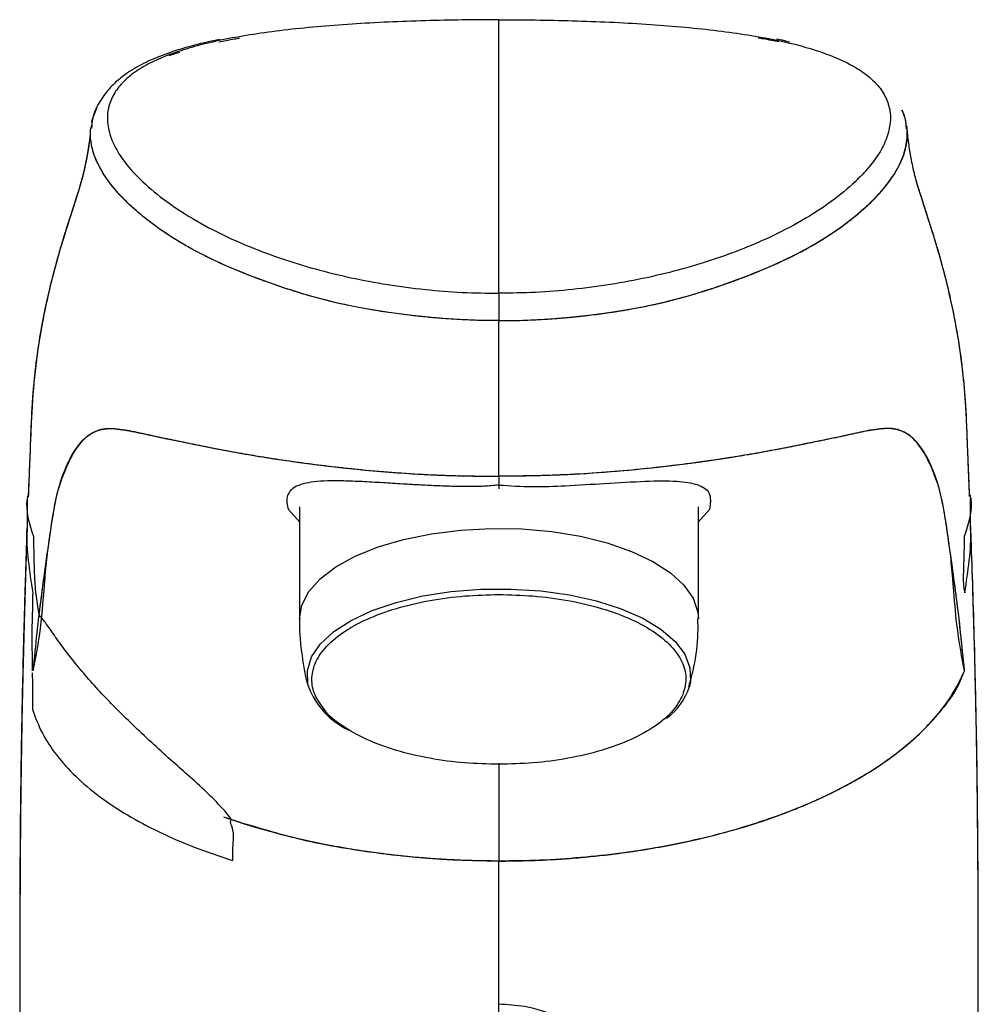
# Model space of a CAD drawing. Header units: millimetres. Extents: x 42 to 175, y 27 to 267.
# Tile 5 of 12: x 42 to 60, y 164 to 183. Entities that reach past the tile are written whole.
import ezdxf

# ---------------------------------------------------------------- set-up
doc = ezdxf.new("R2010")
doc.units = ezdxf.units.MM

msp = doc.modelspace()

# ---------------------------------------------------------------- linework, layer by layer
at = {"color": 7, "linetype": 'Continuous', "lineweight": 25}
for p, q in [((50.961, 178.098), (50.961, 183.472)), ((45.473, 183.08), (45.427, 183.071)), ((56.669, 183.032), (56.452, 183.08)), ((42.946, 181.365), (42.944, 181.349)), ((58.977, 181.347), (58.975, 181.374)), ((50.961, 174.502), (50.961, 174.258)), ((50.961, 174.502), (50.961, 174.258)), ((41.697, 174.069), (41.697, 173.435)), ((46.794, 174.022), (46.794, 174.02)), ((47.044, 173.903), (47.044, 171.7)), ((54.878, 171.7), (54.878, 173.903)), ((55.128, 174.005), (55.128, 174.022)), ((60.225, 173.435), (60.225, 174.069)), ((46.828, 173.851), (47.044, 173.607)), ((55.094, 173.851), (54.878, 173.607))]:
    msp.add_line(p, q, dxfattribs=at)
at = {"color": 7, "linetype": 'Continuous', "lineweight": 25, "flags": 128}
for points in [[(50.961, 177.56), (50.672, 177.563), (50.241, 177.578), (49.824, 177.605), (49.515, 177.632), (49.204, 177.665), (48.801, 177.718), (48.394, 177.784), (48.108, 177.838), (47.763, 177.913), (47.435, 177.995), (47.364, 178.014), (47.286, 178.036), (47.2, 178.06), (47.108, 178.088), (46.869, 178.162), (46.81, 178.181), (46.795, 178.186), (46.791, 178.187), (46.79, 178.188), (46.789, 178.188), (46.789, 178.188), (46.789, 178.188), (46.789, 178.188), (46.789, 178.188), (46.789, 178.188), (46.789, 178.188), (46.354, 178.339), (46.01, 178.469), (45.619, 178.632), (45.378, 178.741), (45.152, 178.85), (44.971, 178.945), (44.751, 179.07), (44.526, 179.208), (44.4, 179.291), (44.281, 179.373), (44.176, 179.45), (44.074, 179.527), (43.963, 179.615), (43.844, 179.714), (43.696, 179.849), (43.482, 180.067), (43.331, 180.248), (43.201, 180.433), (43.089, 180.631), (43.014, 180.812), (42.968, 180.974), (42.942, 181.152), (42.944, 181.321), (42.946, 181.333)], [(50.961, 177.56), (50.672, 177.563), (50.241, 177.578), (49.824, 177.605), (49.515, 177.632), (49.204, 177.665), (48.801, 177.718), (48.394, 177.784), (48.108, 177.838), (47.763, 177.913), (47.435, 177.995), (47.364, 178.014), (47.286, 178.036), (47.2, 178.06), (47.108, 178.088), (46.869, 178.162), (46.81, 178.181), (46.795, 178.186), (46.791, 178.187), (46.79, 178.188), (46.789, 178.188), (46.789, 178.188), (46.789, 178.188), (46.789, 178.188), (46.789, 178.188), (46.789, 178.188), (46.789, 178.188), (46.354, 178.339), (46.01, 178.469), (45.619, 178.632), (45.378, 178.741), (45.152, 178.85), (44.971, 178.945), (44.751, 179.07), (44.526, 179.208), (44.4, 179.291), (44.281, 179.373), (44.176, 179.45), (44.074, 179.527), (43.963, 179.615), (43.844, 179.714), (43.696, 179.849), (43.482, 180.067), (43.331, 180.248), (43.201, 180.433), (43.089, 180.631), (43.014, 180.812), (42.968, 180.974), (42.942, 181.152), (42.944, 181.321), (42.946, 181.333)], [(50.961, 177.56), (51.25, 177.563), (51.681, 177.578), (52.098, 177.605), (52.407, 177.632), (52.718, 177.665), (53.121, 177.718), (53.528, 177.784), (53.814, 177.838), (54.159, 177.913), (54.487, 177.995), (54.558, 178.014), (54.636, 178.036), (54.722, 178.06), (54.814, 178.088), (55.053, 178.162), (55.112, 178.181), (55.127, 178.186), (55.131, 178.187), (55.132, 178.188), (55.133, 178.188), (55.133, 178.188), (55.133, 178.188), (55.133, 178.188), (55.133, 178.188), (55.133, 178.188), (55.133, 178.188), (55.568, 178.339), (55.912, 178.469), (56.303, 178.632), (56.544, 178.741), (56.77, 178.85), (56.951, 178.945), (57.171, 179.07), (57.396, 179.208), (57.522, 179.291), (57.641, 179.373), (57.746, 179.45), (57.848, 179.527), (57.959, 179.615), (58.078, 179.714), (58.226, 179.849), (58.44, 180.067), (58.591, 180.248), (58.721, 180.433), (58.833, 180.631), (58.908, 180.812), (58.954, 180.974), (58.98, 181.152), (58.978, 181.321), (58.97, 181.373)], [(50.961, 174.502), (50.961, 174.416), (50.961, 174.33)]]:
    msp.add_lwpolyline(points, dxfattribs=at)
at = {"color": 8, "linetype": 'Continuous', "lineweight": 25, "flags": 128}
for points in [[(47.044, 171.7), (47.09, 171.972), (47.227, 172.237), (47.451, 172.489), (47.757, 172.723), (48.139, 172.933), (48.587, 173.114), (49.09, 173.262), (49.637, 173.374), (50.215, 173.446), (50.811, 173.477), (51.41, 173.467), (51.999, 173.415), (52.563, 173.323), (53.09, 173.193), (53.567, 173.028), (53.983, 172.831), (54.328, 172.609), (54.594, 172.365), (54.775, 172.105), (54.866, 171.836), (54.878, 171.7)], [(47.221, 170.371), (47.209, 170.42), (47.2, 170.688), (47.283, 170.954), (47.457, 171.21), (47.717, 171.452), (48.057, 171.671), (48.469, 171.864), (48.942, 172.025), (49.464, 172.151), (50.024, 172.238), (50.606, 172.284), (51.198, 172.288)], [(51.198, 172.288), (51.783, 172.25), (52.348, 172.171), (52.88, 172.053), (53.363, 171.899), (53.788, 171.712), (54.143, 171.497), (54.42, 171.26), (54.612, 171.006), (54.713, 170.742), (54.722, 170.473), (54.702, 170.372)]]:
    msp.add_lwpolyline(points, dxfattribs=at)
at = {"color": 7, "linetype": 'Continuous', "lineweight": 25}
for centre, radius, start, end in [((48.682, 170.93), 1.565, 200.9351, 244.3224), ((53.517, 170.75), 1.244, 306.3771, 342.279)]:
    msp.add_arc(centre, radius, start, end, dxfattribs=at)
for points, knots in [([(50.961, 183.472), (50.722, 183.471), (50.232, 183.469), (49.499, 183.453), (48.765, 183.426), (48.05, 183.386), (47.364, 183.332), (46.719, 183.266), (46.121, 183.184), (45.575, 183.088), (45.081, 182.976), (44.645, 182.846), (44.263, 182.699), (43.935, 182.53), (43.666, 182.339), (43.459, 182.122), (43.324, 181.876), (43.257, 181.601), (43.29, 181.305), (43.397, 180.999), (43.589, 180.693), (43.877, 180.361), (44.281, 180.003), (44.827, 179.623), (45.43, 179.291), (46.055, 179.01), (46.669, 178.78), (47.33, 178.576), (48.026, 178.403), (48.752, 178.267), (49.489, 178.17), (50.228, 178.108), (50.72, 178.101), (50.961, 178.098)], [0, 0, 0, 0, 0.020143, 0.041328, 0.063751, 0.087707, 0.113264, 0.140324, 0.168505, 0.198463, 0.229284, 0.261817, 0.295697, 0.330791, 0.368617, 0.407128, 0.448801, 0.492723, 0.536686, 0.579963, 0.620502, 0.659149, 0.707836, 0.753895, 0.797215, 0.828257, 0.857584, 0.885486, 0.911588, 0.935544, 0.958556, 0.979706, 1, 1, 1, 1]), ([(50.961, 183.472), (50.722, 183.471), (50.232, 183.469), (49.499, 183.453), (48.765, 183.426), (48.05, 183.386), (47.364, 183.332), (46.719, 183.266), (46.121, 183.184), (45.575, 183.088), (45.081, 182.976), (44.645, 182.846), (44.263, 182.699), (43.935, 182.53), (43.666, 182.339), (43.459, 182.122), (43.324, 181.876), (43.257, 181.601), (43.29, 181.305), (43.397, 180.999), (43.589, 180.693), (43.877, 180.361), (44.281, 180.003), (44.827, 179.623), (45.43, 179.291), (46.055, 179.01), (46.669, 178.78), (47.33, 178.576), (48.026, 178.403), (48.752, 178.267), (49.489, 178.17), (50.228, 178.108), (50.72, 178.101), (50.961, 178.098)], [0, 0, 0, 0, 0.020143, 0.0413285, 0.063751, 0.0877069, 0.1132639, 0.1403239, 0.1685053, 0.1984632, 0.2292844, 0.2618166, 0.2956973, 0.3307905, 0.3686165, 0.4071281, 0.448801, 0.4927225, 0.5366862, 0.5799627, 0.6205018, 0.6591487, 0.7078356, 0.7538951, 0.7972146, 0.8282567, 0.8575835, 0.8854861, 0.9115883, 0.9355442, 0.9585556, 0.9797055, 1, 1, 1, 1]), ([(50.961, 183.472), (51.2, 183.471), (51.69, 183.469), (52.423, 183.453), (53.157, 183.426), (53.872, 183.386), (54.558, 183.332), (55.203, 183.266), (55.801, 183.184), (56.412, 183.077), (57.007, 182.935), (57.55, 182.75), (57.959, 182.549), (58.256, 182.339), (58.463, 182.122), (58.598, 181.876), (58.665, 181.601), (58.632, 181.305), (58.525, 180.999), (58.333, 180.693), (58.045, 180.361), (57.641, 180.003), (57.095, 179.623), (56.492, 179.291), (55.867, 179.01), (55.253, 178.78), (54.592, 178.576), (53.896, 178.403), (53.17, 178.267), (52.433, 178.17), (51.694, 178.108), (51.202, 178.101), (50.961, 178.098)], [0, 0, 0, 0, 0.0201434, 0.0413293, 0.0637523, 0.0877086, 0.1132662, 0.1403267, 0.1685111, 0.1984672, 0.2399286, 0.2842687, 0.3307774, 0.3686064, 0.4071165, 0.4487903, 0.4927126, 0.5366772, 0.5799546, 0.6204944, 0.6591421, 0.707832, 0.7538924, 0.7972107, 0.8282559, 0.8575808, 0.8854839, 0.9115866, 0.9355464, 0.958555, 0.9797069, 1, 1, 1, 1]), ([(50.961, 183.472), (51.2, 183.471), (51.69, 183.469), (52.423, 183.453), (53.157, 183.426), (53.872, 183.386), (54.558, 183.332), (55.203, 183.266), (55.801, 183.184), (56.412, 183.077), (57.007, 182.935), (57.55, 182.75), (57.959, 182.549), (58.256, 182.339), (58.463, 182.122), (58.598, 181.876), (58.665, 181.601), (58.632, 181.305), (58.525, 180.999), (58.333, 180.693), (58.045, 180.361), (57.641, 180.003), (57.095, 179.623), (56.492, 179.291), (55.867, 179.01), (55.253, 178.78), (54.592, 178.576), (53.896, 178.403), (53.17, 178.267), (52.433, 178.17), (51.694, 178.108), (51.202, 178.101), (50.961, 178.098)], [0, 0, 0, 0, 0.020143, 0.041329, 0.063752, 0.087709, 0.113266, 0.140327, 0.168511, 0.198467, 0.239929, 0.284269, 0.330777, 0.368606, 0.407116, 0.44879, 0.492712, 0.536677, 0.579954, 0.620494, 0.659142, 0.707832, 0.753892, 0.797211, 0.828256, 0.857581, 0.885484, 0.911587, 0.935546, 0.958555, 0.979707, 1, 1, 1, 1]), ([(45.473, 183.08), (45.4, 183.066), (45.18, 183.023), (44.821, 182.931), (44.404, 182.799), (44.006, 182.631), (43.695, 182.453), (43.448, 182.262), (43.255, 182.065), (43.094, 181.824), (42.979, 181.583), (42.965, 181.403), (42.96, 181.333)], [0, 0, 0, 0, 0.0435673, 0.1291311, 0.2449402, 0.3625473, 0.4943472, 0.5845042, 0.6842976, 0.796008, 0.9215737, 1, 1, 1, 1]), ([(45.462, 183.036), (45.509, 183.045), (45.611, 183.066), (45.747, 183.09), (45.835, 183.105), (45.866, 183.11), (45.867, 183.11)], [0, 0, 0, 0, 0.365047, 0.779019, 0.995139, 1, 1, 1, 1]), ([(56.461, 183.035), (56.413, 183.045), (56.312, 183.066), (56.175, 183.09), (56.087, 183.105), (56.056, 183.11), (56.055, 183.11)], [0, 0, 0, 0, 0.366506, 0.779527, 0.99515, 1, 1, 1, 1]), ([(56.669, 183.032), (56.608, 183.048), (56.531, 183.068), (56.434, 183.084), (56.413, 183.088)], [0, 0, 0, 0, 0.786838, 1, 1, 1, 1]), ([(44.489, 182.767), (44.54, 182.785), (44.607, 182.81), (44.68, 182.832), (44.697, 182.837)], [0, 0, 0, 0, 0.770203, 1, 1, 1, 1]), ([(43.062, 181.728), (43.031, 181.664), (42.972, 181.543), (42.963, 181.4), (42.959, 181.334)], [0, 0, 0, 0, 0.531607, 1, 1, 1, 1]), ([(58.964, 181.337), (58.961, 181.395), (58.954, 181.522), (58.904, 181.633), (58.876, 181.693)], [0, 0, 0, 0, 0.455095, 1, 1, 1, 1]), ([(58.966, 181.325), (58.962, 181.387), (58.955, 181.519), (58.904, 181.633), (58.877, 181.692)], [0, 0, 0, 0, 0.477559, 1, 1, 1, 1]), ([(42.965, 181.456), (42.966, 181.465), (42.969, 181.486), (42.977, 181.507), (42.981, 181.519)], [0, 0, 0, 0, 0.427572, 1, 1, 1, 1]), ([(58.956, 181.462), (58.955, 181.469), (58.953, 181.483), (58.948, 181.497), (58.946, 181.504)], [0, 0, 0, 0, 0.503365, 1, 1, 1, 1]), ([(50.961, 177.56), (50.854, 177.56), (50.614, 177.562), (50.228, 177.577), (49.852, 177.601), (49.503, 177.632), (49.165, 177.668), (48.787, 177.718), (48.425, 177.777), (48.041, 177.849), (47.652, 177.936), (47.211, 178.054), (46.776, 178.189), (46.369, 178.331), (45.979, 178.48), (45.657, 178.613), (45.376, 178.74), (45.161, 178.845), (44.952, 178.954), (44.741, 179.074), (44.553, 179.19), (44.399, 179.291), (44.283, 179.372), (44.175, 179.45), (44.068, 179.531), (43.957, 179.619), (43.829, 179.727), (43.661, 179.878), (43.487, 180.056), (43.325, 180.251), (43.193, 180.439), (43.087, 180.627), (43.012, 180.808), (42.962, 180.982), (42.939, 181.152), (42.936, 181.274), (42.946, 181.336), (42.947, 181.343)], [0, 0, 0, 0, 0.017087, 0.038536, 0.062369, 0.078654, 0.096767, 0.120078, 0.145265, 0.163245, 0.19367, 0.223111, 0.257198, 0.293067, 0.323767, 0.361726, 0.386986, 0.412172, 0.433648, 0.461405, 0.492075, 0.510318, 0.528507, 0.545401, 0.562421, 0.582157, 0.604575, 0.635115, 0.685204, 0.727596, 0.771267, 0.819212, 0.863569, 0.904424, 0.950566, 0.994443, 1, 1, 1, 1]), ([(50.961, 177.56), (51.068, 177.56), (51.308, 177.562), (51.694, 177.577), (52.07, 177.601), (52.419, 177.632), (52.757, 177.668), (53.135, 177.718), (53.497, 177.777), (53.881, 177.849), (54.27, 177.936), (54.711, 178.054), (55.146, 178.189), (55.553, 178.331), (55.943, 178.48), (56.265, 178.613), (56.546, 178.74), (56.761, 178.845), (56.97, 178.954), (57.181, 179.074), (57.369, 179.19), (57.523, 179.291), (57.639, 179.372), (57.747, 179.45), (57.854, 179.531), (57.965, 179.619), (58.093, 179.727), (58.261, 179.878), (58.435, 180.056), (58.597, 180.251), (58.729, 180.439), (58.835, 180.627), (58.91, 180.808), (58.96, 180.982), (58.982, 181.152), (58.987, 181.27), (58.977, 181.327), (58.977, 181.33)], [0, 0, 0, 0, 0.017145, 0.038666, 0.06258, 0.07892, 0.097095, 0.120485, 0.145758, 0.163798, 0.194326, 0.223867, 0.25807, 0.29406, 0.324865, 0.362952, 0.388297, 0.413569, 0.435118, 0.462969, 0.493743, 0.512048, 0.530298, 0.547249, 0.564328, 0.584131, 0.606625, 0.637268, 0.687527, 0.730062, 0.773881, 0.82199, 0.866496, 0.90749, 0.953789, 0.997814, 1, 1, 1, 1]), ([(50.961, 177.56), (51.12, 177.561), (51.469, 177.565), (51.973, 177.592), (52.365, 177.626), (52.624, 177.654), (52.85, 177.68), (53.168, 177.723), (53.528, 177.781), (53.87, 177.847), (54.161, 177.912), (54.47, 177.989), (54.815, 178.086), (55.15, 178.191), (55.428, 178.288), (55.639, 178.364), (55.84, 178.44), (56.064, 178.529), (56.343, 178.647), (56.61, 178.77), (56.848, 178.89), (57.057, 179.002), (57.299, 179.144), (57.551, 179.308), (57.754, 179.454), (57.92, 179.582), (58.056, 179.694), (58.21, 179.832), (58.355, 179.973), (58.475, 180.104), (58.566, 180.215), (58.655, 180.332), (58.738, 180.457), (58.81, 180.583), (58.859, 180.686), (58.896, 180.776), (58.923, 180.854), (58.941, 180.918), (58.959, 180.994), (58.975, 181.085), (58.983, 181.193), (58.983, 181.27), (58.979, 181.31), (58.978, 181.316)], [0, 0, 0, 0, 0.025736, 0.05624, 0.082444, 0.091561, 0.1008, 0.1217, 0.148275, 0.167516, 0.187793, 0.206912, 0.23205, 0.263332, 0.284889, 0.301045, 0.317776, 0.338904, 0.364325, 0.400764, 0.424858, 0.44681, 0.477314, 0.519655, 0.556124, 0.574831, 0.605625, 0.632431, 0.668714, 0.70338, 0.724369, 0.747083, 0.786261, 0.81411, 0.839296, 0.861744, 0.881308, 0.897776, 0.910905, 0.939349, 0.967709, 0.995508, 1, 1, 1, 1]), ([(60.203, 174.142), (60.195, 174.347), (60.183, 174.651), (60.166, 175.055), (60.153, 175.435), (60.13, 175.948), (60.072, 176.605), (59.969, 177.328), (59.832, 178.004), (59.698, 178.545), (59.583, 178.949), (59.493, 179.248), (59.41, 179.51), (59.313, 179.807), (59.221, 180.094), (59.162, 180.285), (59.131, 180.398), (59.126, 180.432), (59.103, 180.524), (59.07, 180.674), (59.029, 180.906), (58.994, 181.14), (58.979, 181.321), (58.975, 181.372)], [0, 0, 0, 0, 0.049558, 0.07328, 0.103295, 0.146218, 0.202149, 0.26918, 0.32956, 0.379235, 0.418276, 0.447759, 0.482062, 0.526598, 0.578037, 0.614609, 0.649594, 0.68481, 0.731233, 0.792153, 0.868708, 0.962242, 1, 1, 1, 1]), ([(60.204, 174.109), (60.195, 174.326), (60.183, 174.64), (60.166, 175.055), (60.153, 175.435), (60.13, 175.948), (60.072, 176.605), (59.969, 177.328), (59.832, 178.004), (59.698, 178.545), (59.583, 178.949), (59.493, 179.248), (59.41, 179.51), (59.313, 179.807), (59.221, 180.094), (59.162, 180.285), (59.131, 180.398), (59.126, 180.432), (59.103, 180.524), (59.07, 180.673), (59.029, 180.906), (58.994, 181.14), (58.979, 181.321), (58.975, 181.372)], [0, 0, 0, 0, 0.05209, 0.075749, 0.105684, 0.148494, 0.204276, 0.27113, 0.33135, 0.380893, 0.419831, 0.449236, 0.483447, 0.527865, 0.579168, 0.615642, 0.650534, 0.685655, 0.731955, 0.792713, 0.869064, 0.96235, 1, 1, 1, 1]), ([(60.204, 174.104), (60.198, 174.262), (60.188, 174.521), (60.172, 174.909), (60.155, 175.341), (60.133, 175.916), (60.071, 176.62), (59.963, 177.361), (59.825, 178.032), (59.693, 178.563), (59.58, 178.959), (59.49, 179.257), (59.407, 179.517), (59.311, 179.814), (59.218, 180.101), (59.16, 180.292), (59.129, 180.404), (59.125, 180.435), (59.103, 180.527), (59.07, 180.675), (59.029, 180.908), (58.997, 181.118), (58.984, 181.271), (58.982, 181.297)], [0, 0, 0, 0, 0.038369, 0.0633, 0.099439, 0.148553, 0.210789, 0.281318, 0.34237, 0.392361, 0.431266, 0.460107, 0.493999, 0.538633, 0.590546, 0.627576, 0.663154, 0.699164, 0.746534, 0.808506, 0.886229, 0.981059, 1, 1, 1, 1]), ([(42.931, 181.199), (42.93, 181.197), (42.918, 181.059), (42.884, 180.853), (42.834, 180.59), (42.791, 180.41), (42.749, 180.258), (42.703, 180.103), (42.646, 179.922), (42.519, 179.531), (42.36, 179.027), (42.172, 178.361), (41.99, 177.55), (41.855, 176.683), (41.78, 175.794), (41.756, 175.019), (41.731, 174.463), (41.721, 174.187), (41.717, 174.093)], [0, 0, 0, 0, 0.0018284, 0.1007561, 0.1822026, 0.2480653, 0.3039684, 0.3516319, 0.4117095, 0.478474, 0.5508992, 0.6210579, 0.6994955, 0.7786843, 0.8590749, 0.9314655, 0.9765456, 1, 1, 1, 1]), ([(42.931, 181.199), (42.916, 181.082), (42.888, 180.867), (42.839, 180.616), (42.798, 180.437), (42.756, 180.284), (42.708, 180.12), (42.651, 179.937), (42.541, 179.599), (42.385, 179.11), (42.182, 178.401), (41.988, 177.546), (41.855, 176.675), (41.785, 175.861), (41.761, 175.165), (41.737, 174.593), (41.724, 174.249), (41.718, 174.097)], [0, 0, 0, 0, 0.094866, 0.175077, 0.240786, 0.297709, 0.347515, 0.411499, 0.474383, 0.541038, 0.615447, 0.706367, 0.786613, 0.855888, 0.914456, 0.962328, 1, 1, 1, 1]), ([(42.927, 181.168), (42.926, 181.163), (42.912, 181.013), (42.874, 180.799), (42.823, 180.541), (42.775, 180.352), (42.72, 180.156), (42.658, 179.959), (42.561, 179.66), (42.411, 179.195), (42.204, 178.488), (42.001, 177.618), (41.86, 176.72), (41.786, 175.888), (41.761, 175.184), (41.738, 174.61), (41.725, 174.267), (41.719, 174.119)], [0, 0, 0, 0, 0.0038926, 0.1106598, 0.1976626, 0.2705812, 0.3346266, 0.4036371, 0.4646697, 0.5263321, 0.601648, 0.6990257, 0.7836234, 0.854569, 0.9141437, 0.9629239, 1, 1, 1, 1]), ([(50.961, 178.098), (50.961, 178.088), (50.961, 178.068), (50.961, 178.015), (50.961, 177.949), (50.961, 177.872), (50.961, 177.789), (50.961, 177.706), (50.961, 177.627), (50.961, 177.582), (50.961, 177.56)], [0, 0, 0, 0, 0.127373, 0.249738, 0.374009, 0.499941, 0.625736, 0.749841, 0.872385, 1, 1, 1, 1]), ([(50.961, 178.098), (50.961, 178.088), (50.961, 178.068), (50.961, 178.015), (50.961, 177.949), (50.961, 177.872), (50.961, 177.789), (50.961, 177.706), (50.961, 177.627), (50.961, 177.582), (50.961, 177.56)], [0, 0, 0, 0, 0.127373, 0.249738, 0.374009, 0.49994, 0.625736, 0.749841, 0.872385, 1, 1, 1, 1]), ([(50.961, 178.098), (50.961, 178.088), (50.961, 178.068), (50.961, 178.015), (50.961, 177.949), (50.961, 177.872), (50.961, 177.789), (50.961, 177.706), (50.961, 177.627), (50.961, 177.582), (50.961, 177.56)], [0, 0, 0, 0, 0.127373, 0.249738, 0.374009, 0.49994, 0.625736, 0.749841, 0.872385, 1, 1, 1, 1]), ([(50.961, 174.502), (50.961, 174.985), (50.961, 175.951), (50.961, 177.023), (50.961, 177.56)], [0, 0, 0, 0, 0.4992957, 1, 1, 1, 1]), ([(50.961, 174.502), (50.961, 174.985), (50.961, 175.951), (50.961, 177.023), (50.961, 177.56)], [0, 0, 0, 0, 0.4992957, 1, 1, 1, 1]), ([(50.961, 174.502), (50.961, 174.985), (50.961, 175.951), (50.961, 177.023), (50.961, 177.56)], [0, 0, 0, 0, 0.4992957, 1, 1, 1, 1]), ([(50.961, 174.502), (50.961, 174.985), (50.961, 175.951), (50.961, 177.023), (50.961, 177.56)], [0, 0, 0, 0, 0.499296, 1, 1, 1, 1]), ([(50.961, 174.502), (50.961, 174.985), (50.961, 175.951), (50.961, 177.023), (50.961, 177.56)], [0, 0, 0, 0, 0.499296, 1, 1, 1, 1]), ([(41.817, 170.682), (41.842, 170.933), (41.892, 171.431), (41.972, 172.116), (42.059, 172.738), (42.14, 173.304), (42.214, 173.824), (42.305, 174.251), (42.425, 174.606), (42.555, 174.894), (42.708, 175.125), (42.855, 175.28), (42.998, 175.373), (43.129, 175.424), (43.271, 175.448), (43.433, 175.436), (43.606, 175.413), (43.846, 175.373), (44.145, 175.302), (44.515, 175.226), (44.88, 175.152), (45.262, 175.074), (45.67, 174.995), (46.095, 174.92), (46.525, 174.851), (46.97, 174.785), (47.464, 174.72), (48.036, 174.654), (48.667, 174.593), (49.262, 174.551), (49.759, 174.527), (50.281, 174.508), (50.688, 174.504), (50.961, 174.502)], [0, 0, 0, 0, 0.040193, 0.079488, 0.119228, 0.161326, 0.1982, 0.241511, 0.276483, 0.31406, 0.351666, 0.390258, 0.415116, 0.441019, 0.466459, 0.491579, 0.520587, 0.546038, 0.595034, 0.637063, 0.675279, 0.709351, 0.744287, 0.777936, 0.804643, 0.830695, 0.859265, 0.886232, 0.915519, 0.943136, 0.957469, 0.971496, 1, 1, 1, 1]), ([(41.933, 171.771), (41.972, 172.08), (42.05, 172.691), (42.165, 173.485), (42.28, 174.201), (42.473, 174.75), (42.707, 175.142), (42.965, 175.378), (43.273, 175.467), (43.644, 175.41), (44.052, 175.324), (44.469, 175.235), (44.884, 175.151), (45.313, 175.063), (45.782, 174.974), (46.289, 174.887), (46.846, 174.802), (47.456, 174.719), (48.112, 174.645), (48.792, 174.584), (49.467, 174.539), (50.196, 174.508), (50.706, 174.504), (50.961, 174.502)], [0, 0, 0, 0, 0.060001, 0.118698, 0.180732, 0.250866, 0.311242, 0.372235, 0.433169, 0.497129, 0.557376, 0.609774, 0.654921, 0.696491, 0.736879, 0.777769, 0.812912, 0.849287, 0.886644, 0.915041, 0.943352, 0.971587, 1, 1, 1, 1]), ([(42.35, 174.367), (42.398, 174.499), (42.498, 174.769), (42.701, 175.127), (42.956, 175.382), (43.283, 175.457), (43.645, 175.419), (44.041, 175.325), (44.497, 175.228), (45.028, 175.122), (45.665, 174.994), (46.374, 174.872), (47.156, 174.757), (48.022, 174.653), (48.964, 174.567), (49.954, 174.513), (50.636, 174.506), (50.961, 174.502)], [0, 0, 0, 0, 0.060927, 0.12407, 0.211017, 0.292629, 0.36803, 0.439944, 0.507102, 0.586403, 0.660529, 0.728164, 0.79194, 0.850517, 0.904689, 0.954635, 1, 1, 1, 1]), ([(60.105, 170.682), (60.075, 170.975), (60.015, 171.57), (59.917, 172.368), (59.814, 173.071), (59.725, 173.726), (59.616, 174.271), (59.457, 174.717), (59.269, 175.063), (59.05, 175.306), (58.796, 175.443), (58.492, 175.444), (58.255, 175.405), (58.128, 175.38), (58.128, 175.38), (58.128, 175.38), (58.127, 175.38), (58.125, 175.38), (58.118, 175.378), (58.096, 175.374), (58.025, 175.359), (57.891, 175.329), (57.683, 175.283), (57.429, 175.23), (57.127, 175.169), (56.775, 175.097), (56.337, 175.01), (55.944, 174.94), (55.647, 174.891), (55.501, 174.868), (55.348, 174.844), (55.189, 174.82), (55.021, 174.796), (54.622, 174.74), (54.056, 174.67), (53.261, 174.594), (52.552, 174.544), (51.979, 174.519), (51.581, 174.509), (51.378, 174.505), (51.214, 174.503), (51.112, 174.503), (51.06, 174.502), (51.021, 174.502), (50.991, 174.502), (50.975, 174.502), (50.967, 174.502), (50.962, 174.502), (50.961, 174.502), (50.961, 174.502), (50.961, 174.502), (50.961, 174.502), (50.961, 174.502)], [0, 0, 0, 0, 0.046986, 0.095194, 0.143135, 0.19012, 0.241509, 0.288758, 0.338948, 0.390253, 0.440555, 0.493328, 0.546011, 0.546021, 0.546029, 0.546053, 0.546122, 0.546334, 0.546993, 0.549061, 0.555573, 0.575816, 0.601907, 0.633183, 0.664246, 0.698261, 0.735668, 0.777928, 0.787583, 0.79732, 0.807146, 0.817067, 0.827093, 0.837231, 0.886201, 0.914667, 0.943108, 0.971435, 0.977641, 0.98571, 0.992858, 0.994944, 0.99643, 0.998216, 0.999108, 0.999555, 0.999886, 0.99997, 0.999992, 0.999997, 0.999999, 1, 1, 1, 1]), ([(60.105, 170.682), (60.08, 170.933), (60.03, 171.431), (59.95, 172.116), (59.863, 172.738), (59.782, 173.304), (59.708, 173.824), (59.617, 174.251), (59.497, 174.606), (59.367, 174.894), (59.214, 175.125), (59.067, 175.28), (58.924, 175.373), (58.793, 175.424), (58.651, 175.448), (58.489, 175.436), (58.316, 175.413), (58.076, 175.373), (57.777, 175.302), (57.407, 175.226), (57.042, 175.152), (56.66, 175.074), (56.252, 174.995), (55.827, 174.92), (55.397, 174.851), (54.952, 174.785), (54.458, 174.72), (53.886, 174.654), (53.255, 174.593), (52.66, 174.551), (52.163, 174.527), (51.641, 174.508), (51.234, 174.504), (50.961, 174.502)], [0, 0, 0, 0, 0.040193, 0.079488, 0.119228, 0.161326, 0.1982, 0.241511, 0.276483, 0.31406, 0.351666, 0.390258, 0.415116, 0.441019, 0.466459, 0.491579, 0.520587, 0.546038, 0.595034, 0.637063, 0.675279, 0.709351, 0.744287, 0.777936, 0.804643, 0.830695, 0.859265, 0.886232, 0.915519, 0.943136, 0.957469, 0.971496, 1, 1, 1, 1]), ([(59.572, 174.367), (59.524, 174.499), (59.424, 174.769), (59.221, 175.127), (58.966, 175.382), (58.639, 175.457), (58.277, 175.419), (57.881, 175.325), (57.425, 175.228), (56.894, 175.122), (56.257, 174.994), (55.548, 174.872), (54.766, 174.757), (53.9, 174.653), (52.958, 174.567), (51.968, 174.513), (51.286, 174.506), (50.961, 174.502)], [0, 0, 0, 0, 0.060927, 0.12407, 0.211017, 0.292629, 0.36803, 0.439944, 0.507102, 0.586403, 0.660529, 0.728164, 0.79194, 0.850517, 0.904689, 0.954635, 1, 1, 1, 1]), ([(50.961, 174.33), (50.861, 174.32), (50.661, 174.301), (50.363, 174.299), (50.065, 174.303), (49.752, 174.313), (49.416, 174.33), (49.049, 174.351), (48.658, 174.376), (48.266, 174.398), (47.903, 174.413), (47.589, 174.414), (47.326, 174.397), (47.109, 174.358), (46.946, 174.293), (46.845, 174.205), (46.797, 174.101), (46.788, 173.986), (46.815, 173.896), (46.828, 173.851)], [0, 0, 0, 0, 0.040862, 0.081769, 0.121785, 0.164982, 0.215229, 0.26961, 0.334645, 0.407998, 0.481101, 0.553342, 0.623674, 0.693161, 0.766526, 0.833956, 0.89005, 0.945359, 1, 1, 1, 1]), ([(50.961, 174.33), (51.18, 174.316), (51.624, 174.288), (52.33, 174.32), (53.101, 174.365), (53.855, 174.412), (54.465, 174.419), (54.883, 174.352), (55.146, 174.191), (55.112, 173.97), (55.094, 173.851)], [0, 0, 0, 0, 0.089037, 0.180721, 0.298502, 0.443404, 0.585561, 0.714524, 0.844881, 1, 1, 1, 1]), ([(41.707, 174.12), (41.704, 174.102), (41.65, 173.834), (41.74, 173.566), (41.823, 173.317)], [0, 0, 0, 0, 0.069385, 1, 1, 1, 1]), ([(60.21, 174.143), (60.216, 174.117), (60.272, 173.842), (60.181, 173.566), (60.099, 173.317)], [0, 0, 0, 0, 0.094831, 1, 1, 1, 1]), ([(41.697, 173.559), (41.693, 173.442), (41.678, 173.045), (41.66, 172.505), (41.643, 171.931), (41.626, 171.298), (41.606, 170.542), (41.584, 169.473), (41.566, 168.235), (41.553, 166.723), (41.549, 165.019), (41.556, 163.017), (41.577, 160.701), (41.611, 158.062), (41.654, 155.2), (41.694, 152.125), (41.722, 148.919), (41.708, 146.745), (41.701, 145.662)], [0, 0, 0, 0, 0.012696, 0.042861, 0.057439, 0.073563, 0.109358, 0.141868, 0.189685, 0.244205, 0.305523, 0.373659, 0.459759, 0.554247, 0.656482, 0.766203, 0.883468, 1, 1, 1, 1]), ([(41.697, 173.525), (41.696, 173.496), (41.686, 173.225), (41.667, 172.645), (41.64, 171.73), (41.612, 170.691), (41.587, 169.497), (41.567, 168.127), (41.555, 166.576), (41.551, 164.841), (41.559, 162.817), (41.58, 160.491), (41.614, 157.856), (41.656, 155.009), (41.695, 151.963), (41.721, 148.822), (41.707, 146.704), (41.699, 145.662)], [0, 0, 0, 0, 0.003103, 0.029574, 0.062052, 0.09979, 0.14327, 0.192988, 0.249073, 0.311604, 0.380587, 0.467187, 0.561657, 0.663375, 0.772129, 0.887986, 1, 1, 1, 1]), ([(41.698, 173.541), (41.697, 173.512), (41.687, 173.241), (41.668, 172.663), (41.641, 171.752), (41.614, 170.712), (41.589, 169.52), (41.569, 168.15), (41.556, 166.6), (41.553, 164.865), (41.56, 162.841), (41.58, 160.513), (41.614, 157.875), (41.655, 155.025), (41.694, 151.974), (41.72, 148.828), (41.706, 146.706), (41.699, 145.663)], [0, 0, 0, 0, 0.003162, 0.02947, 0.061803, 0.099461, 0.142847, 0.19249, 0.248518, 0.311013, 0.37998, 0.466591, 0.561111, 0.662919, 0.771797, 0.887809, 1, 1, 1, 1]), ([(60.22, 145.615), (60.219, 145.625), (60.194, 146.859), (60.206, 149.251), (60.23, 152.704), (60.277, 155.921), (60.322, 158.894), (60.356, 161.61), (60.374, 164.052), (60.375, 166.211), (60.362, 168.082), (60.338, 169.676), (60.307, 170.992), (60.274, 172.122), (60.247, 172.961), (60.23, 173.412), (60.225, 173.553)], [0, 0, 0, 0, 0.001053, 0.132575, 0.255305, 0.369623, 0.475548, 0.572592, 0.660023, 0.737493, 0.804965, 0.862591, 0.910634, 0.950339, 0.984468, 1, 1, 1, 1]), ([(60.22, 145.661), (60.213, 146.861), (60.199, 149.202), (60.232, 152.618), (60.276, 155.822), (60.321, 158.791), (60.355, 161.511), (60.373, 163.965), (60.374, 166.144), (60.361, 168.042), (60.336, 169.672), (60.305, 171.027), (60.271, 172.204), (60.244, 173.025), (60.229, 173.443), (60.225, 173.54)], [0, 0, 0, 0, 0.128683, 0.25095, 0.365054, 0.471026, 0.568407, 0.656465, 0.734837, 0.803471, 0.862504, 0.912188, 0.953752, 0.989297, 1, 1, 1, 1]), ([(60.22, 145.661), (60.213, 146.861), (60.199, 149.202), (60.232, 152.618), (60.276, 155.822), (60.321, 158.791), (60.355, 161.511), (60.373, 163.965), (60.374, 166.144), (60.361, 168.042), (60.336, 169.672), (60.305, 171.027), (60.271, 172.204), (60.244, 173.025), (60.229, 173.443), (60.225, 173.54)], [0, 0, 0, 0, 0.128683, 0.250949, 0.365054, 0.471025, 0.568406, 0.656464, 0.734836, 0.803469, 0.862503, 0.912186, 0.95375, 0.989296, 1, 1, 1, 1]), ([(41.812, 172.213), (41.78, 172.428), (41.716, 172.858), (41.685, 173.257), (41.697, 173.48), (41.697, 173.48)], [0, 0, 0, 0, 0.499772, 0.999879, 1, 1, 1, 1]), ([(41.823, 173.317), (41.825, 173.061), (41.828, 172.691), (41.866, 172.134), (41.911, 171.892), (41.933, 171.771)], [0, 0, 0, 0, 0.52705, 0.762638, 1, 1, 1, 1]), ([(60.099, 173.317), (60.095, 173.114), (60.091, 172.86), (60.078, 172.539), (60.082, 172.347), (60.098, 172.267), (60.11, 172.213)], [0, 0, 0, 0, 0.491692, 0.616393, 0.737487, 1, 1, 1, 1]), ([(60.11, 172.213), (60.142, 172.428), (60.206, 172.857), (60.237, 173.256), (60.225, 173.479), (60.225, 173.479)], [0, 0, 0, 0, 0.499691, 0.99988, 1, 1, 1, 1]), ([(41.817, 170.682), (41.869, 170.947), (41.973, 171.482), (42.035, 172.374), (42.079, 172.826), (42.095, 172.987)], [0, 0, 0, 0, 0.387711, 0.78157, 1, 1, 1, 1]), ([(60.105, 170.682), (60.053, 170.947), (59.949, 171.482), (59.887, 172.374), (59.843, 172.826), (59.827, 172.987)], [0, 0, 0, 0, 0.387739, 0.781625, 1, 1, 1, 1]), ([(41.804, 170.681), (41.804, 170.683), (41.804, 170.816), (41.797, 171.095), (41.794, 171.501), (41.807, 171.843), (41.811, 172.091), (41.812, 172.213)], [0, 0, 0, 0, 0.002976, 0.251718, 0.500146, 0.755307, 1, 1, 1, 1]), ([(45.707, 167.754), (45.681, 167.794), (45.628, 167.876), (45.461, 168.057), (45.203, 168.317), (44.858, 168.627), (44.497, 168.947), (44.132, 169.279), (43.669, 169.712), (43.133, 170.252), (42.684, 170.768), (42.376, 171.171), (42.187, 171.442), (42.039, 171.658), (41.967, 171.735), (41.933, 171.771)], [0, 0, 0, 0, 0.020236, 0.041773, 0.106102, 0.17961, 0.247755, 0.325893, 0.409422, 0.552901, 0.713142, 0.792838, 0.868495, 0.937869, 1, 1, 1, 1]), ([(47.049, 171.7), (47.047, 171.674), (47.034, 171.434), (47.093, 170.987), (47.155, 170.563), (47.223, 170.363), (47.224, 170.361)], [0, 0, 0, 0, 0.057919, 0.532042, 0.993478, 1, 1, 1, 1]), ([(54.692, 170.368), (54.727, 170.499), (54.82, 170.844), (54.878, 171.294), (54.87, 171.609), (54.868, 171.701)], [0, 0, 0, 0, 0.30098, 0.795898, 1, 1, 1, 1]), ([(41.806, 169.905), (41.806, 170.039), (41.807, 170.281), (41.805, 170.528), (41.805, 170.639)], [0, 0, 0, 0, 0.552239, 1, 1, 1, 1]), ([(50.961, 166.949), (51.23, 166.953), (51.769, 166.959), (52.57, 167.014), (53.358, 167.099), (54.143, 167.221), (54.887, 167.375), (55.61, 167.562), (56.275, 167.773), (56.782, 167.965), (57.133, 168.114), (57.363, 168.219), (57.59, 168.33), (57.813, 168.446), (58.006, 168.554), (58.18, 168.658), (58.347, 168.763), (58.539, 168.891), (58.75, 169.044), (58.974, 169.221), (59.161, 169.387), (59.298, 169.52), (59.407, 169.631), (59.511, 169.744), (59.618, 169.868), (59.768, 170.054), (59.946, 170.293), (60.053, 170.554), (60.105, 170.682)], [0, 0, 0, 0, 0.06324, 0.126372, 0.189471, 0.252603, 0.319341, 0.378209, 0.443537, 0.503547, 0.527487, 0.551928, 0.576735, 0.601909, 0.627582, 0.644574, 0.665499, 0.690506, 0.719717, 0.752836, 0.788811, 0.809279, 0.822936, 0.846978, 0.868278, 0.887941, 0.945221, 1, 1, 1, 1]), ([(50.961, 166.944), (51.162, 166.946), (51.597, 166.95), (52.296, 166.987), (53.083, 167.06), (53.811, 167.163), (54.434, 167.278), (54.915, 167.383), (55.347, 167.492), (55.731, 167.601), (56.069, 167.706), (56.362, 167.807), (56.593, 167.892), (56.822, 167.982), (57.105, 168.1), (57.505, 168.283), (58.003, 168.544), (58.572, 168.9), (59.085, 169.303), (59.517, 169.738), (59.865, 170.184), (60.022, 170.51), (60.105, 170.682)], [0, 0, 0, 0, 0.047291, 0.102137, 0.164661, 0.23506, 0.279373, 0.320451, 0.358269, 0.392792, 0.423976, 0.451776, 0.476145, 0.491475, 0.520159, 0.562438, 0.618699, 0.689537, 0.775866, 0.842588, 0.917105, 1, 1, 1, 1]), ([(50.961, 166.943), (51.143, 166.945), (51.435, 166.947), (51.933, 166.968), (52.413, 166.998), (52.945, 167.049), (53.433, 167.109), (53.937, 167.186), (54.523, 167.294), (55.002, 167.403), (55.364, 167.498), (55.557, 167.551), (55.758, 167.61), (55.966, 167.674), (56.181, 167.745), (56.401, 167.821), (56.601, 167.896), (56.824, 167.983), (57.107, 168.101), (57.507, 168.284), (58.006, 168.546), (58.574, 168.901), (59.087, 169.305), (59.518, 169.739), (59.866, 170.184), (60.022, 170.51), (60.105, 170.682)], [0, 0, 0, 0, 0.042701, 0.068631, 0.117165, 0.156352, 0.19565, 0.235087, 0.279963, 0.3421, 0.358479, 0.375765, 0.393966, 0.413093, 0.433158, 0.454176, 0.476161, 0.491616, 0.52039, 0.562725, 0.619006, 0.689829, 0.776104, 0.842767, 0.917206, 1, 1, 1, 1]), ([(54.571, 170.209), (54.515, 170.104), (54.4, 169.89), (54.051, 169.592), (53.576, 169.325), (52.988, 169.108), (52.331, 168.954), (51.646, 168.862), (51.185, 168.851), (50.961, 168.845)], [0, 0, 0, 0, 0.139782, 0.285376, 0.434059, 0.582742, 0.728335, 0.868118, 1, 1, 1, 1]), ([(41.806, 169.905), (41.862, 169.755), (41.975, 169.455), (42.263, 169.021), (42.637, 168.604), (43.104, 168.21), (43.653, 167.844), (44.278, 167.512), (44.968, 167.21), (45.473, 167.039), (45.728, 166.952)], [0, 0, 0, 0, 0.125739, 0.249803, 0.3747, 0.499943, 0.624572, 0.749967, 0.873577, 1, 1, 1, 1]), ([(50.961, 168.845), (50.737, 168.851), (50.276, 168.862), (49.591, 168.954), (48.934, 169.108), (48.343, 169.325), (47.88, 169.593), (47.613, 169.794), (47.543, 169.905), (47.541, 169.908)], [0, 0, 0, 0, 0.15257, 0.314279, 0.482711, 0.654717, 0.826723, 0.995155, 1, 1, 1, 1]), ([(50.961, 168.864), (50.961, 168.84), (50.961, 168.603), (50.961, 167.979), (50.961, 167.304), (50.961, 166.95)], [0, 0, 0, 0, 0.05004, 0.501272, 1, 1, 1, 1]), ([(50.961, 168.845), (50.961, 168.717), (50.961, 168.332), (50.961, 167.812), (50.961, 167.466)], [0, 0, 0, 0, 0.332582, 1, 1, 1, 1]), ([(50.961, 168.845), (50.961, 168.828), (50.961, 168.596), (50.961, 167.979), (50.961, 167.304), (50.961, 166.95)], [0, 0, 0, 0, 0.037631, 0.494757, 1, 1, 1, 1]), ([(50.961, 166.943), (50.779, 166.945), (50.487, 166.947), (49.989, 166.968), (49.509, 166.998), (48.977, 167.049), (48.489, 167.109), (47.985, 167.186), (47.399, 167.294), (46.92, 167.403), (46.558, 167.498), (46.365, 167.551), (46.164, 167.61), (45.956, 167.674), (45.753, 167.741), (45.622, 167.787), (45.56, 167.809)], [0, 0, 0, 0, 0.094715, 0.152232, 0.259886, 0.346807, 0.433975, 0.521451, 0.620991, 0.758818, 0.795149, 0.83349, 0.873862, 0.916288, 0.960796, 1, 1, 1, 1]), ([(50.961, 166.944), (50.76, 166.946), (50.325, 166.95), (49.626, 166.987), (48.839, 167.06), (48.111, 167.163), (47.488, 167.278), (47.007, 167.383), (46.575, 167.492), (46.191, 167.601), (45.857, 167.705), (45.655, 167.775), (45.561, 167.808)], [0, 0, 0, 0, 0.104931, 0.226627, 0.36536, 0.521565, 0.61989, 0.711036, 0.79495, 0.871551, 0.940744, 1, 1, 1, 1]), ([(45.707, 167.754), (45.696, 167.74), (45.682, 167.723), (45.687, 167.69), (45.696, 167.666), (45.726, 167.591), (45.756, 167.445), (45.739, 167.324), (45.725, 167.156), (45.727, 167.053), (45.728, 166.952)], [0, 0, 0, 0, 0.073031, 0.089574, 0.115452, 0.159228, 0.357722, 0.621336, 0.629117, 1, 1, 1, 1]), ([(50.961, 166.943), (50.955, 166.943), (50.896, 166.943), (50.655, 166.944), (50.263, 166.953), (49.797, 166.978), (49.347, 167.012), (48.952, 167.052), (48.57, 167.099), (48.102, 167.164), (47.535, 167.26), (46.88, 167.407), (46.274, 167.585), (45.891, 167.698), (45.705, 167.753)], [0, 0, 0, 0, 0.003296, 0.031473, 0.129845, 0.213606, 0.283201, 0.374191, 0.43011, 0.494282, 0.635586, 0.752701, 0.879429, 1, 1, 1, 1]), ([(50.961, 167.466), (50.961, 167.383), (50.961, 167.214), (50.961, 167.038), (50.961, 166.949)], [0, 0, 0, 0, 0.492654, 1, 1, 1, 1]), ([(50.961, 145.615), (50.961, 146.682), (50.961, 148.763), (50.961, 151.796), (50.961, 154.701), (50.961, 157.145), (50.961, 159.229), (50.961, 161.021), (50.961, 162.784), (50.961, 164.536), (50.961, 165.76), (50.961, 166.581), (50.961, 166.804), (50.961, 166.914), (50.961, 166.934), (50.961, 166.944)], [0, 0, 0, 0, 0.150042, 0.292658, 0.426538, 0.558365, 0.636363, 0.719693, 0.810408, 0.884493, 0.964596, 0.985793, 0.996416, 0.998323, 1, 1, 1, 1]), ([(50.961, 145.615), (50.961, 146.682), (50.961, 148.763), (50.961, 151.796), (50.961, 154.701), (50.961, 157.145), (50.961, 159.229), (50.961, 161.021), (50.961, 162.784), (50.961, 164.536), (50.961, 165.76), (50.961, 166.581), (50.961, 166.804), (50.961, 166.914), (50.961, 166.934), (50.961, 166.944)], [0, 0, 0, 0, 0.150042, 0.292658, 0.426538, 0.558365, 0.636363, 0.719693, 0.810408, 0.884493, 0.964596, 0.985793, 0.996416, 0.998323, 1, 1, 1, 1]), ([(50.961, 164.13), (50.961, 164.586), (50.961, 165.307), (50.961, 166.133), (50.961, 166.583), (50.961, 166.785), (50.961, 166.901), (50.961, 166.937), (50.961, 166.943)], [0, 0, 0, 0, 0.483676, 0.76426, 0.891902, 0.947894, 0.992568, 1, 1, 1, 1]), ([(50.961, 145.615), (50.961, 146.682), (50.961, 148.763), (50.961, 151.796), (50.961, 154.701), (50.961, 157.145), (50.961, 159.229), (50.961, 161.021), (50.961, 162.784), (50.961, 164.536), (50.961, 165.76), (50.961, 166.581), (50.961, 166.804), (50.961, 166.914), (50.961, 166.934), (50.961, 166.943)], [0, 0, 0, 0, 0.150051, 0.292675, 0.426562, 0.558397, 0.6364, 0.719735, 0.810455, 0.884544, 0.964651, 0.98585, 0.996474, 0.998348, 1, 1, 1, 1]), ([(50.961, 145.615), (50.961, 146.682), (50.961, 148.763), (50.961, 151.796), (50.961, 154.701), (50.961, 157.145), (50.961, 159.229), (50.961, 161.021), (50.961, 162.784), (50.961, 164.536), (50.961, 165.76), (50.961, 166.581), (50.961, 166.804), (50.961, 166.914), (50.961, 166.934), (50.961, 166.943)], [0, 0, 0, 0, 0.150051, 0.292675, 0.426562, 0.558397, 0.6364, 0.719735, 0.810455, 0.884544, 0.964651, 0.98585, 0.996474, 0.998348, 1, 1, 1, 1]), ([(53.128, 162.36), (53.105, 162.565), (53.059, 162.974), (52.699, 163.496), (52.162, 163.886), (51.546, 164.099), (51.131, 164.121), (50.961, 164.13)], [0, 0, 0, 0, 0.209628, 0.419641, 0.633837, 0.849954, 1, 1, 1, 1])]:
    msp.add_open_spline(points, degree=3, knots=knots, dxfattribs=at)
at = {"color": 8, "linetype": 'Continuous', "lineweight": 25}
for points, knots in [([(47.541, 169.908), (47.469, 170.007), (47.325, 170.203), (47.27, 170.512), (47.331, 170.823), (47.529, 171.134), (47.869, 171.433), (48.346, 171.699), (48.933, 171.916), (49.591, 172.07), (50.276, 172.162), (50.737, 172.174), (50.961, 172.179)], [0, 0, 0, 0, 0.0968973, 0.1911422, 0.2853871, 0.3852772, 0.4893202, 0.5955711, 0.701822, 0.805865, 0.9057551, 1, 1, 1, 1]), ([(50.961, 172.179), (51.185, 172.174), (51.646, 172.162), (52.331, 172.07), (52.989, 171.916), (53.576, 171.699), (54.053, 171.433), (54.394, 171.134), (54.589, 170.823), (54.659, 170.512), (54.6, 170.31), (54.571, 170.209)], [0, 0, 0, 0, 0.104357, 0.214965, 0.330171, 0.447822, 0.565473, 0.680679, 0.791286, 0.895643, 1, 1, 1, 1])]:
    msp.add_open_spline(points, degree=3, knots=knots, dxfattribs=at)

doc.saveas('drawing.dxf')
